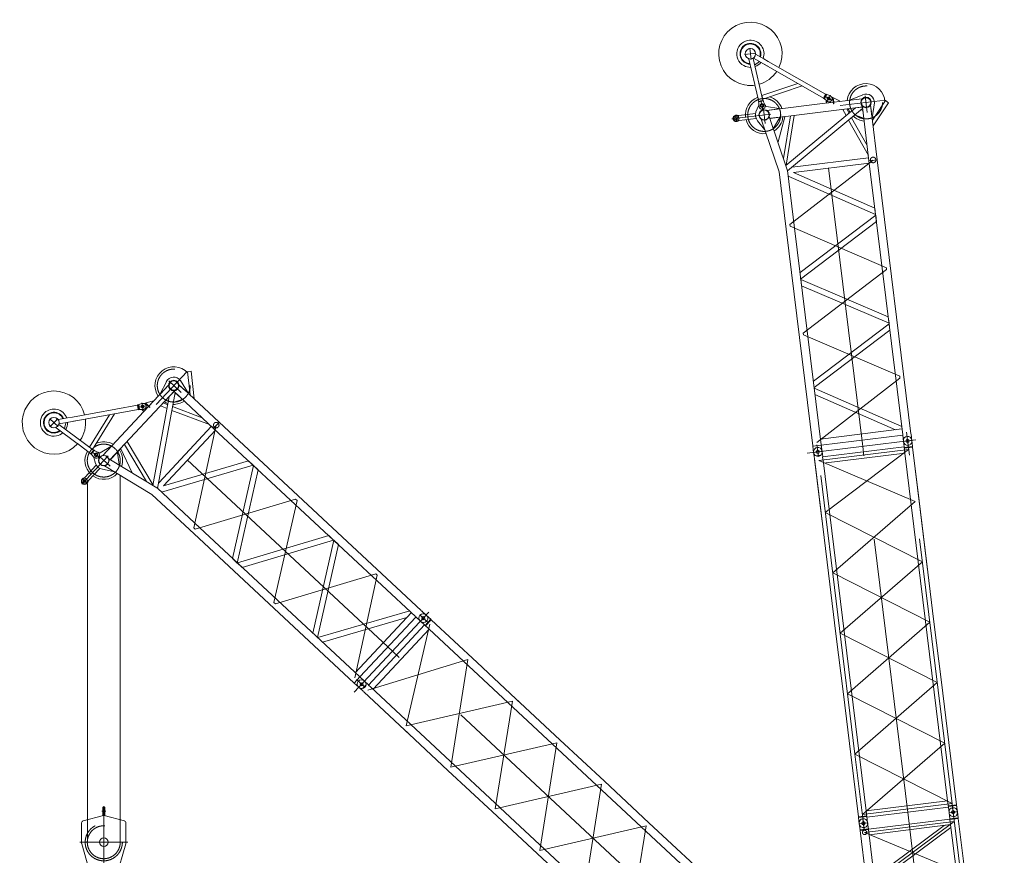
# Model space of a CAD drawing. Extents: x 22073 to 142282, y 6659 to 108851.
# Tile 68 of 68: x 106669 to 122454, y 86017 to 99421. Entities that reach past the tile are written whole.
import ezdxf

# ---------------------------------------------------------------- set-up
doc = ezdxf.new("R2010")
doc.units = 0
doc.header["$LTSCALE"] = 150
doc.header["$MEASUREMENT"] = 0
doc.linetypes.add('CENTER', pattern=[50.5, 30, -9, 2.5, -9])
doc.linetypes.add('HIDDEN', pattern=[12.6, 8.4, -4.2])
doc.layers.add('11', color=7, linetype='Continuous')

# ---------------------------------------------------------------- blocks, each defined once
blk = doc.blocks.new('*G40')
at = {"layer": '11', "color": 7, "linetype": 'Continuous', "lineweight": 9}
for p, q in [((120837, 92656), (120836, 92661)), ((120970, 92678), (120971, 92673)), ((120972, 92668), (120971, 92673)), ((120971, 92673), (120983, 92573)), ((119542, 92407), (120849, 92568)), ((120837, 92656), (120838, 92651)), ((120848, 92568), (120837, 92656)), ((120848, 92569), (120847, 92574)), ((120849, 92568), (120861, 92467)), ((120852, 92546), (120849, 92568)), ((120983, 92573), (120850, 92557)), ((120984, 92562), (120852, 92546)), ((120983, 92573), (120975, 92572)), ((120982, 92585), (120981, 92591)), ((120984, 92562), (120983, 92573)), ((121106, 91564), (120984, 92562)), ((121089, 91703), (120984, 92562)), ((119398, 92480), (119397, 92485)), ((119398, 92480), (119398, 92475)), ((119411, 92380), (119398, 92480)), ((119411, 92380), (119518, 91510)), ((119535, 91371), (119412, 92370)), ((119531, 92501), (119532, 92496)), ((119532, 92491), (119532, 92496)), ((119532, 92496), (119543, 92408)), ((119544, 92386), (119542, 92407)), ((119554, 92307), (119542, 92407)), ((120239, 86730), (119548, 92357)), ((120861, 92467), (119554, 92307)), ((121546, 86891), (120861, 92467)), ((121089, 91703), (121208, 90734)), ((121106, 91564), (121225, 90595)), ((119637, 90541), (119518, 91510)), ((121327, 89765), (121208, 90734)), ((119637, 90541), (119756, 89572)), ((121327, 89765), (121446, 88795)), ((119875, 88602), (119756, 89572)), ((121565, 87826), (121446, 88795)), ((119875, 88602), (119994, 87633)), ((121565, 87826), (121688, 86828)), ((119994, 87633), (120117, 86635)), ((121546, 86891), (120239, 86730)), ((121558, 86790), (121546, 86891)), ((121688, 86828), (121556, 86811)), ((121690, 86817), (121688, 86828)), ((120239, 86730), (120251, 86629)), ((120251, 86629), (121558, 86790)), ((121556, 86811), (121558, 86790)), ((121690, 86817), (121557, 86801)), ((121557, 86790), (121568, 86701)), ((121690, 86817), (121682, 86816)), ((121702, 86718), (121690, 86817)), ((120117, 86635), (120249, 86651)), ((120251, 86640), (120117, 86624)), ((120117, 86635), (120117, 86624)), ((120117, 86624), (120129, 86524)), ((120118, 86612), (120119, 86606)), ((120251, 86640), (120242, 86639)), ((120249, 86651), (120251, 86629)), ((120263, 86541), (120251, 86640)), ((120252, 86628), (120253, 86623)), ((120262, 86546), (120263, 86541)), ((120264, 86536), (120263, 86541))]:
    blk.add_line(p, q, dxfattribs=at)
at = {"layer": '11', "color": 7, "linetype": 'CENTER', "lineweight": 9}
for p, q in [((120971, 92673), (120837, 92656)), ((120970, 92673), (120838, 92656)), ((121645, 86628), (120886, 92808)), ((120918, 92554), (120904, 92665)), ((120060, 87641), (119456, 92560)), ((120921, 92526), (119482, 92349)), ((119584, 91518), (120921, 92526)), ((120916, 86621), (120184, 92576)), ((119532, 92496), (119398, 92480)), ((119531, 92496), (119399, 92480)), ((121023, 91695), (119482, 92349)), ((119543, 92408), (119542, 92414)), ((119703, 90549), (121023, 91695)), ((121142, 90726), (119584, 91518)), ((119822, 89580), (121142, 90726)), ((121261, 89756), (119703, 90549)), ((119941, 88610), (121261, 89756)), ((121380, 88787), (119822, 89580)), ((120060, 87641), (121380, 88787)), ((121499, 87818), (119941, 88610)), ((120179, 86672), (121499, 87818)), ((121618, 86848), (120060, 87641)), ((120207, 86442), (120060, 87641)), ((121618, 86848), (120179, 86672)), ((121702, 86718), (121568, 86701)), ((121701, 86717), (121569, 86701)), ((121691, 86805), (121692, 86799)), ((120263, 86541), (120129, 86524)), ((120262, 86541), (120130, 86524))]:
    blk.add_line(p, q, dxfattribs=at)
at = {"layer": '11', "color": 7, "linetype": 'Continuous', "lineweight": 9}
for centre, radius in [((120904, 92665), 25.5), ((119465, 92488), 25.5), ((121635, 86709), 25), ((120196, 86533), 25.5)]:
    blk.add_circle(centre, radius, dxfattribs=at)
for centre, start, end in [((120903, 92670), 97, -173), ((120903, 92670), 7, 97), ((120905, 92660), -0.5715, 7.0021), ((119464, 92493), 97, -173), ((119464, 92493), 7, 97), ((119464, 92493), 7, 14.5755), ((119464, 92493), 179.4259, -172.9979), ((121636, 86704), -173, -83), ((121636, 86704), -83, 7), ((120197, 86528), -173, -83), ((120197, 86528), -83, 7), ((120195, 86538), 7, 14.5755)]:
    blk.add_arc(centre, 67.5, start, end, dxfattribs=at)
blk = doc.blocks.new('*G41')
at = {"layer": '11', "color": 7, "linetype": 'CENTER', "lineweight": 9}
for p, q in [((118433, 98880), (118290, 98862)), ((118301, 98864), (118321, 98866)), ((118395, 98784), (118373, 98963)), ((118473, 98885), (118433, 98880)), ((118466, 98884), (118446, 98881)), ((119565, 98199), (119693, 98126)), ((119668, 98210), (119608, 98106)), ((118550, 98125), (118583, 97982)), ((119824, 98043), (120547, 98132)), ((118088, 97830), (118709, 97906)), ((118152, 97895), (118166, 97782)), ((118593, 97991), (118621, 97758)), ((120184, 92576), (119518, 98005)), ((119017, 96138), (120351, 97170)), ((119020, 96107), (119017, 96138)), ((120563, 95443), (119020, 96107)), ((119231, 94395), (120567, 95412)), ((120567, 95412), (120563, 95443)), ((119234, 94364), (119231, 94395)), ((120777, 93701), (119234, 94364)), ((119447, 92637), (120781, 93669)), ((120781, 93669), (120777, 93701)), ((121037, 92681), (119293, 92467)), ((120827, 92738), (120826, 92749)), ((120971, 92673), (120837, 92656)), ((120970, 92673), (120838, 92656)), ((120904, 92665), (120895, 92736)), ((120918, 92554), (120904, 92665)), ((120960, 92760), (120961, 92755)), ((119388, 92562), (119386, 92572)), ((119474, 92416), (119451, 92599)), ((119521, 92584), (119522, 92578)), ((119532, 92496), (119398, 92480)), ((119532, 92496), (119398, 92480))]:
    blk.add_line(p, q, dxfattribs=at)
at = {"layer": '11', "color": 7, "linetype": 'Continuous', "lineweight": 9}
for p, q in [((118597, 98792), (118467, 98866)), ((118356, 98794), (118357, 98789)), ((118357, 98789), (118454, 98379)), ((118585, 98126), (118426, 98801)), ((118433, 98805), (118592, 98714)), ((118530, 98750), (118452, 98692)), ((118664, 98673), (118592, 98714)), ((118592, 98714), (119554, 98165)), ((118668, 98751), (118597, 98792)), ((119589, 98226), (118668, 98751)), ((118455, 98374), (118517, 98110)), ((118567, 98205), (119146, 98398)), ((119216, 98358), (118581, 98146)), ((118581, 98146), (118567, 98205)), ((119554, 98165), (119589, 98226)), ((119599, 98226), (119559, 98157)), ((119589, 98226), (119599, 98226)), ((119599, 98226), (119610, 98220)), ((119610, 98220), (119658, 98203)), ((119658, 98203), (119670, 98196)), ((119986, 98135), (120186, 98218)), ((120329, 98185), (120329, 98185)), ((118473, 97941), (118514, 98037)), ((118592, 98119), (118514, 98101)), ((118514, 98101), (118517, 98110)), ((118517, 98088), (118514, 98101)), ((118514, 98037), (118520, 98038)), ((118517, 98110), (118585, 98126)), ((118520, 98037), (118517, 98088)), ((118523, 98024), (118520, 98037)), ((118585, 98126), (118592, 98119)), ((118592, 98119), (118595, 98106)), ((118595, 98106), (118616, 98060)), ((118616, 98060), (118619, 98046)), ((118618, 98050), (118624, 98050)), ((118624, 98050), (118624, 98046)), ((118641, 98029), (118839, 97995)), ((119713, 98096), (118648, 97966)), ((119559, 98157), (119554, 98165)), ((119571, 98150), (119559, 98157)), ((119609, 98118), (119571, 98150)), ((119575, 98182), (119575, 98182)), ((119578, 98182), (119578, 98182)), ((119580, 98183), (119580, 98183)), ((119600, 98125), (119597, 98122)), ((119597, 98122), (119602, 98083)), ((119602, 98083), (119713, 98096)), ((119622, 98111), (119609, 98118)), ((119812, 98122), (119686, 98182)), ((119704, 98166), (119710, 98167)), ((119713, 98096), (119704, 98166)), ((119710, 98167), (119719, 98097)), ((119715, 98073), (119713, 98096)), ((119721, 98074), (119715, 98073)), ((120178, 98154), (119719, 98097)), ((119719, 98097), (119813, 98109)), ((119719, 98097), (119721, 98074)), ((119813, 98109), (119812, 98122)), ((120178, 98154), (119986, 98130)), ((119986, 98130), (119986, 98135)), ((120323, 97942), (120310, 98051)), ((120310, 98051), (120332, 97867)), ((120373, 98087), (120337, 97845)), ((120351, 98157), (120350, 98157)), ((120598, 98090), (120354, 97721)), ((120371, 97856), (120548, 98123)), ((120548, 98123), (120598, 98090)), ((118158, 97889), (118148, 97888)), ((118467, 97917), (118196, 97883)), ((118512, 98022), (118511, 98022)), ((118529, 98011), (118529, 98011)), ((118840, 97989), (118648, 97966)), ((118694, 97837), (120194, 98022)), ((118839, 97995), (118840, 97989)), ((119024, 97878), (118913, 97194)), ((118952, 97081), (120067, 98006)), ((119086, 97885), (118957, 97085)), ((120183, 97995), (118978, 96996)), ((119863, 97981), (119918, 97882)), ((119928, 97989), (119965, 97922)), ((120062, 97895), (120066, 97891)), ((120066, 97891), (120197, 97839)), ((120067, 98006), (120180, 98020)), ((120186, 97967), (120161, 97977)), ((120180, 98020), (120183, 97995)), ((120285, 97158), (120180, 98020)), ((120202, 97840), (120186, 97967)), ((118160, 97788), (118170, 97790)), ((118206, 97804), (118476, 97837)), ((118608, 97662), (118499, 97801)), ((118846, 96979), (118558, 97823)), ((118684, 97866), (118974, 97015)), ((118706, 97839), (118698, 97825)), ((118698, 97825), (118706, 97839)), ((118937, 97867), (118706, 97839)), ((118706, 97839), (118853, 97857)), ((118854, 97850), (118753, 97683)), ((118829, 97461), (118938, 97861)), ((118853, 97857), (118854, 97850)), ((118938, 97861), (118937, 97867)), ((119959, 97809), (120275, 97245)), ((120006, 97848), (120255, 97403)), ((120197, 97839), (120202, 97840)), ((120336, 97838), (120417, 97174)), ((120371, 97856), (120339, 97808)), ((120354, 97721), (120351, 97717)), ((118613, 97664), (118608, 97662)), ((118753, 97683), (118747, 97681)), ((118823, 97460), (118829, 97461)), ((119051, 97056), (120279, 97207)), ((120290, 97118), (119077, 96970)), ((120279, 97207), (120290, 97118)), ((120285, 97158), (120417, 97174)), ((120417, 97174), (120285, 97158)), ((120825, 92763), (120285, 97158)), ((120417, 97174), (120957, 92779)), ((118959, 96063), (118846, 96979)), ((118978, 97002), (119091, 96079)), ((119091, 96079), (118978, 97002)), ((119077, 96970), (120379, 96397)), ((120391, 96295), (118989, 96912)), ((120379, 96397), (120391, 96295)), ((120392, 96288), (119179, 95364)), ((119186, 95259), (120405, 96186)), ((120405, 96186), (120392, 96288)), ((119386, 92586), (118959, 96063)), ((119091, 96079), (119518, 92602)), ((119179, 95364), (119186, 95259)), ((119204, 95154), (119191, 95262)), ((119192, 95256), (120593, 94653)), ((120606, 94551), (119204, 95154)), ((120593, 94653), (120606, 94551)), ((119393, 93622), (120606, 94545)), ((120619, 94443), (119405, 93519)), ((120606, 94545), (120619, 94443)), ((119406, 93513), (120812, 92895)), ((119419, 93410), (120709, 92843)), ((120814, 92856), (119506, 92695)), ((119520, 92595), (120825, 92755)), ((120825, 92756), (120837, 92656)), ((120959, 92772), (120971, 92673)), ((119520, 92596), (119386, 92579)), ((119386, 92586), (119386, 92579)), ((119386, 92579), (119398, 92480)), ((119518, 92602), (119520, 92596)), ((119520, 92596), (119532, 92496)), ((119438, 92427), (119506, 92435))]:
    blk.add_line(p, q, dxfattribs=at)
at = {"layer": '11', "color": 7, "linetype": 'HIDDEN', "lineweight": 9}
for p, q in [((119610, 98220), (119571, 98150)), ((120224, 98201), (120257, 97934)), ((118158, 97889), (118148, 97888)), ((118160, 97788), (118170, 97790))]:
    blk.add_line(p, q, dxfattribs=at)
at = {"layer": '11', "color": 7, "linetype": 'Continuous', "lineweight": 9}
blk.add_lwpolyline([(118524, 98835), (118524, 98834)], dxfattribs=at)
for centre, radius in [((118384, 98874), 84.1), ((118569, 98044), 30), ((118569, 98044), 22.5), ((118569, 98044), 22.5), ((119638, 98158), 17.1), ((120237, 98094), 84.3), ((120237, 98094), 76), ((118159, 97839), 45), ((118605, 97893), 84), ((118605, 97893), 80), ((118159, 97839), 26), ((120904, 92665), 25.5), ((119465, 92488), 25.5)]:
    blk.add_circle(centre, radius, dxfattribs=at)
at = {"layer": '11', "color": 7, "linetype": 'HIDDEN', "lineweight": 9}
for centre, radius in [((120238, 98094), 264), ((119638, 98158), 22.5), ((120351, 97171), 44.5)]:
    blk.add_circle(centre, radius, dxfattribs=at)
at = {"layer": '11', "color": 7, "linetype": 'CENTER', "lineweight": 9}
blk.add_circle((118605, 97893), 264, dxfattribs=at)
at = {"layer": '11', "color": 7, "linetype": 'Continuous', "lineweight": 9}
for centre, radius, start, end in [((118384, 98874), 508, -25.7595, -81.8082), ((118384, 98874), 218, 93.3495, -119.7462), ((118384, 98874), 167, 126.4442, -92.3653), ((118384, 98874), 158, 126.4428, -93.2319), ((118384, 98874), 167, -17.5976, 126.4445), ((118384, 98874), 158, -16.9337, 126.4444), ((118384, 98874), 218, -20.4625, 93.3495), ((118384, 98874), 218, -119.7456, -88.6433), ((118384, 98874), 218, -70.1269, -38.9591), ((118384, 98874), 508, -73.9065, -33.6619), ((118384, 98874), 508, -95.0368, -81.81), ((120237, 98094), 302, 88.5731, 174.2576), ((120237, 98094), 302, 2.1691, 88.5717), ((119646, 98153), 49, -119.711, 60.288), ((120237, 98094), 135, -4.2295, 112.5447), ((118605, 97893), 301, 109.9706, -172.9997), ((118571, 98035), 49, -166.7358, 13.262), ((118644, 98049), 20, -173, -99.8074), ((118605, 97893), 302, 19.7397, 74.0671), ((118154, 97838), 50, 97, -83), ((118164, 97839), 50, 67.0579, 96.9992), ((118193, 97908), 25, -112.8975, -83.0008), ((118605, 97893), 140, 160.2834, -138.7048), ((120237, 98094), 301, -160.2596, -148.1908), ((120237, 98094), 301, -132.4625, -95.7161), ((118164, 97839), 50, -83, -53.1168), ((118209, 97779), 24.9, 97, 126.9215), ((118605, 97893), 301, -165.3808, -84.0263), ((118605, 97893), 302, -58.4154, -5.743), ((118912, 96994), 66.3, 7, 18.8779), ((118912, 96994), 66.4, 7, 18.8555), ((120905, 92660), 67.5, -83, 7), ((120905, 92660), 67.5, -173, -83), ((119465, 92483), 67.5, -173, -83), ((119465, 92483), 67.5, -83, 7)]:
    blk.add_arc(centre, radius, start, end, dxfattribs=at)
at = {"layer": '11', "color": 7, "linetype": 'HIDDEN', "lineweight": 9}
for centre, radius, start, end in [((118193, 97908), 25, -112.8957, -83.0008), ((118209, 97779), 24.9, 97, 126.918)]:
    blk.add_arc(centre, radius, start, end, dxfattribs=at)
blk = doc.blocks.new('*G45')
at = {"layer": '11', "color": 7, "linetype": 'CENTER', "lineweight": 9}
for p, q in [((108855, 93247), (109352, 93780)), ((108557, 93201), (108701, 93227)), ((108629, 93275), (108650, 93157)), ((107284, 92897), (107152, 93019)), ((107252, 92994), (107154, 92889)), ((107280, 93024), (107252, 92994)), ((107275, 93019), (107261, 93004)), ((112645, 89292), (108645, 93022)), ((107161, 92897), (107175, 92912)), ((109461, 91269), (109820, 92918)), ((107663, 91969), (108089, 92426)), ((107826, 92492), (107944, 92404)), ((107946, 92416), (108117, 92257)), ((107670, 92060), (107753, 91982)), ((111092, 91731), (109484, 91248)), ((111115, 91710), (111092, 91731)), ((110746, 90072), (111115, 91710)), ((109484, 91248), (109461, 91269)), ((112377, 90534), (110769, 90050)), ((112041, 88864), (112400, 90512)), ((112400, 90512), (112377, 90534)), ((110769, 90050), (110746, 90072)), ((113231, 89920), (112033, 88635)), ((113034, 89829), (113025, 89836)), ((113140, 89822), (113088, 89870)), ((113186, 89871), (113094, 89772)), ((113185, 89870), (113095, 89773)), ((113121, 89931), (113126, 89927)), ((113221, 89746), (113140, 89822)), ((112045, 88768), (112037, 88776)), ((112204, 88712), (112069, 88837)), ((112197, 88811), (112105, 88712)), ((112197, 88811), (112105, 88712)), ((112132, 88871), (112137, 88867))]:
    blk.add_line(p, q, dxfattribs=at)
at = {"layer": '11', "color": 7, "linetype": 'Continuous', "lineweight": 9}
for p, q in [((109358, 93774), (109418, 93781)), ((109395, 93456), (109358, 93774)), ((109418, 93781), (109468, 93342)), ((108920, 93422), (109020, 93614)), ((109151, 93681), (109151, 93681)), ((109186, 93673), (109186, 93673)), ((109248, 93634), (109376, 93425)), ((108122, 92364), (109153, 93469)), ((109056, 93560), (108740, 93221)), ((109056, 93560), (108924, 93419)), ((109065, 93375), (109143, 93458)), ((109143, 93458), (109161, 93441)), ((109778, 92866), (109143, 93458)), ((109303, 93491), (109223, 93566)), ((109223, 93566), (109358, 93440)), ((109395, 93456), (109401, 93399)), ((108795, 93300), (108660, 93266)), ((108805, 93291), (108795, 93300)), ((108806, 91950), (109065, 93375)), ((109161, 93441), (108881, 91902)), ((108924, 93419), (108920, 93422)), ((109138, 93287), (109272, 93331)), ((109182, 93422), (109156, 93414)), ((109275, 93335), (109182, 93422)), ((109272, 93331), (109275, 93335)), ((109379, 93420), (109869, 92963)), ((109468, 93342), (109469, 93336)), ((107481, 92970), (108570, 93168)), ((108558, 93237), (107515, 93048)), ((108736, 93217), (108004, 92432)), ((108558, 93237), (108565, 93243)), ((108570, 93168), (108558, 93237)), ((108565, 93243), (108578, 93246)), ((108565, 93243), (108579, 93165)), ((108579, 93165), (108570, 93168)), ((108575, 93194), (108575, 93194)), ((108577, 93196), (108577, 93196)), ((108578, 93246), (108626, 93263)), ((108579, 93198), (108579, 93198)), ((108592, 93167), (108579, 93165)), ((108643, 93167), (108592, 93167)), ((108626, 93263), (108639, 93266)), ((108631, 93167), (108630, 93163)), ((108630, 93163), (108660, 93135)), ((108657, 93169), (108643, 93167)), ((108660, 93135), (108736, 93217)), ((108685, 93265), (108689, 93269)), ((108736, 93217), (108685, 93265)), ((108689, 93269), (108740, 93221)), ((108753, 93201), (108736, 93217)), ((108740, 93221), (108805, 93291)), ((108740, 93221), (108757, 93206)), ((108757, 93206), (108753, 93201)), ((108925, 93225), (109031, 93185)), ((108970, 93273), (109042, 93245)), ((109109, 93155), (109714, 92926)), ((109120, 93216), (109597, 93035)), ((109133, 93288), (109138, 93287)), ((107434, 93033), (107287, 93006)), ((107515, 93048), (107434, 93033)), ((107561, 92985), (107481, 92970)), ((107789, 92564), (108108, 93084)), ((108187, 93098), (107837, 92527)), ((107248, 92879), (107252, 92876)), ((107252, 92876), (107589, 92625)), ((107853, 92515), (107297, 92930)), ((107299, 92937), (107481, 92970)), ((107410, 92957), (107387, 92863)), ((108898, 91994), (109742, 92900)), ((109807, 92839), (108973, 91945)), ((109742, 92900), (109807, 92839)), ((109778, 92866), (109869, 92963)), ((109869, 92963), (109778, 92866)), ((113017, 89846), (109778, 92866)), ((109869, 92963), (113107, 89943)), ((107594, 92621), (107811, 92459)), ((107837, 92527), (107789, 92564)), ((107811, 92459), (107853, 92515)), ((107863, 92514), (107815, 92450)), ((107853, 92515), (107863, 92514)), ((107863, 92514), (107873, 92506)), ((107873, 92506), (107919, 92484)), ((107958, 92476), (108132, 92577)), ((108136, 92574), (108004, 92432)), ((108289, 92543), (108131, 92373)), ((108132, 92577), (108136, 92574)), ((108293, 92538), (108289, 92543)), ((108467, 92162), (108293, 92538)), ((108349, 92607), (108703, 92012)), ((108392, 92653), (108807, 91956)), ((107815, 92450), (107811, 92459)), ((107825, 92442), (107815, 92450)), ((107860, 92405), (107825, 92442)), ((107856, 92401), (107860, 92405)), ((107886, 92301), (107856, 92401)), ((107871, 92397), (107860, 92405)), ((107863, 92388), (107863, 92388)), ((107884, 92391), (107884, 92391)), ((107919, 92484), (107930, 92475)), ((107927, 92478), (107931, 92482)), ((107931, 92482), (107934, 92479)), ((108096, 92379), (108865, 91914)), ((108131, 92373), (108231, 92481)), ((108131, 92373), (108133, 92357)), ((108133, 92357), (108131, 92373)), ((108231, 92481), (108236, 92476)), ((108236, 92476), (108266, 92284)), ((107897, 92278), (107711, 92079)), ((107769, 92025), (107955, 92224)), ((108169, 92174), (107996, 92211)), ((108790, 91804), (108027, 92266)), ((108266, 92284), (108263, 92279)), ((110414, 92273), (108943, 91844)), ((108973, 91945), (110338, 92344)), ((110419, 92269), (110083, 90781)), ((110157, 90705), (110494, 92198)), ((110338, 92344), (110414, 92273)), ((110494, 92198), (110419, 92269)), ((107678, 92059), (107671, 92051)), ((108171, 92178), (108169, 92174)), ((108464, 92157), (108467, 92162)), ((107744, 91983), (107751, 91990)), ((108876, 91906), (109556, 91272)), ((109556, 91272), (108876, 91906)), ((109465, 91175), (108790, 91804)), ((109556, 91272), (112118, 88883)), ((112028, 88786), (109465, 91175)), ((110162, 90707), (111623, 91145)), ((111623, 91145), (111698, 91075)), ((111698, 91075), (110238, 90636)), ((111367, 89583), (111703, 91071)), ((111778, 91001), (111442, 89513)), ((111703, 91071), (111778, 91001)), ((110083, 90781), (110157, 90705)), ((110238, 90636), (110158, 90711)), ((111447, 89509), (112922, 89939)), ((111523, 89438), (112876, 89833)), ((112948, 89910), (112049, 88947)), ((112124, 88878), (113021, 89840)), ((113020, 89841), (113094, 89772)), ((113112, 89940), (113186, 89871)), ((112124, 88879), (112032, 88780)), ((112118, 88883), (112124, 88879)), ((112124, 88879), (112197, 88811)), ((112028, 88786), (112032, 88780)), ((112032, 88780), (112105, 88712)), ((112170, 88697), (112216, 88747))]:
    blk.add_line(p, q, dxfattribs=at)
at = {"layer": '11', "color": 7, "linetype": 'HIDDEN', "lineweight": 9}
for p, q in [((109061, 93626), (109257, 93442)), ((108578, 93246), (108592, 93167)), ((107678, 92059), (107671, 92051)), ((107744, 91983), (107751, 91990))]:
    blk.add_line(p, q, dxfattribs=at)
at = {"layer": '11', "color": 7, "linetype": 'Continuous', "lineweight": 9}
blk.add_lwpolyline([(107350, 93018), (107351, 93018)], dxfattribs=at)
at = {"layer": '11', "color": 7, "linetype": 'HIDDEN', "lineweight": 9}
for centre, radius in [((109139, 93552), 264), ((108639, 93216), 22.5), ((109820, 92918), 44.5)]:
    blk.add_circle(centre, radius, dxfattribs=at)
at = {"layer": '11', "color": 7, "linetype": 'Continuous', "lineweight": 9}
for centre, radius in [((109139, 93552), 84.3), ((109139, 93552), 76), ((108639, 93216), 17.1), ((107218, 92958), 84.1), ((107894, 92441), 30), ((107893, 92441), 22.5), ((107893, 92441), 22.5), ((108017, 92349), 84), ((108017, 92349), 80), ((107711, 92021), 45), ((107711, 92021), 26), ((113140, 89822), 25.5), ((112151, 88761), 25.5)]:
    blk.add_circle(centre, radius, dxfattribs=at)
at = {"layer": '11', "color": 7, "linetype": 'CENTER', "lineweight": 9}
blk.add_circle((108017, 92349), 264, dxfattribs=at)
at = {"layer": '11', "color": 7, "linetype": 'Continuous', "lineweight": 9}
for centre, radius, start, end in [((109139, 93552), 302, 128.5731, -145.7424), ((109139, 93552), 302, 42.1691, 128.5717), ((109139, 93552), 135, 35.7705, 152.5447), ((107218, 92958), 508, 14.2405, -41.8082), ((109139, 93552), 301, -120.2596, -108.1908), ((109139, 93552), 301, -92.4625, -55.7161), ((107218, 92958), 218, 19.5375, 133.3495), ((108648, 93218), 49, -79.711, 100.288), ((107218, 92958), 218, 133.3495, -79.7462), ((107218, 92958), 167, 166.4442, -52.3653), ((107218, 92958), 167, 22.4024, 166.4445), ((107218, 92958), 158, 166.4428, -53.2319), ((107218, 92958), 158, 23.0663, 166.4444), ((107218, 92958), 508, -33.9065, 6.3381), ((107218, 92958), 218, -30.1269, 1.0409), ((107218, 92958), 218, -79.7456, -48.6433), ((107218, 92958), 508, -55.0368, -41.81), ((108017, 92349), 302, 59.7397, 114.0671), ((108017, 92349), 302, -18.4154, 34.257), ((108017, 92349), 301, 149.9706, -132.9997), ((107901, 92436), 49, -126.7358, 53.262), ((107948, 92493), 20, -133, -59.8074), ((108017, 92349), 140, -159.7166, -98.7048), ((107708, 92017), 50, 137, -43), ((107715, 92024), 50, 107.0579, 136.9992), ((107693, 92096), 25, -72.8975, -43.0008), ((108017, 92349), 301, -125.3808, -44.0263), ((107715, 92024), 50, -43, -13.1168), ((107788, 92008), 24.9, 137, 166.9215), ((108831, 91858), 66.3, 47, 58.8779), ((108831, 91858), 66.4, 47, 58.8555), ((113144, 89818), 67.5, -43, 47), ((113144, 89818), 67.5, -133, -43), ((112155, 88758), 67.5, -43, 47), ((112155, 88758), 67.5, -133, -43)]:
    blk.add_arc(centre, radius, start, end, dxfattribs=at)
at = {"layer": '11', "color": 7, "linetype": 'HIDDEN', "lineweight": 9}
for centre, radius, start, end in [((107693, 92096), 25, -72.8957, -43.0008), ((107788, 92008), 24.9, 137, 166.918)]:
    blk.add_arc(centre, radius, start, end, dxfattribs=at)
blk = doc.blocks.new('*G46')
at = {"layer": '11', "color": 7, "linetype": 'CENTER', "lineweight": 9}
for p, q in [((107988, 86727), (108049, 86727)), ((108017, 86804), (108017, 85505)), ((107632, 86227), (108403, 86227)), ((108017, 85751), (108017, 85185)), ((107960, 85647), (108075, 85647)), ((107857, 85276), (108244, 85276))]:
    blk.add_line(p, q, dxfattribs=at)
at = {"layer": '11', "color": 7, "linetype": 'Continuous', "lineweight": 9}
for p, q in [((108002, 86655), (108002, 86787)), ((108002, 86787), (108032, 86787)), ((108032, 86787), (108032, 86655)), ((107662, 86536), (107662, 86209)), ((108011, 86656), (107688, 86569)), ((108347, 86569), (108024, 86656)), ((108372, 86209), (108372, 86536)), ((107663, 86204), (107853, 85546)), ((108182, 85546), (108372, 86204)), ((107873, 85532), (108017, 85532)), ((107960, 85505), (107944, 85313)), ((107951, 85363), (107966, 85424)), ((107969, 85510), (107965, 85509)), ((107981, 85511), (107969, 85510)), ((108060, 85532), (107975, 85532)), ((107975, 85532), (107975, 85510)), ((107986, 85437), (107977, 85447)), ((107978, 85448), (107988, 85459)), ((107983, 85480), (107981, 85511)), ((108008, 85401), (108069, 85312)), ((108017, 85532), (108162, 85532)), ((108060, 85530), (108060, 85532)), ((108157, 85414), (108084, 85477)), ((107944, 85313), (107947, 85313)), ((107947, 85313), (107951, 85363))]:
    blk.add_line(p, q, dxfattribs=at)
at = {"layer": '11', "color": 7, "linetype": 'HIDDEN', "lineweight": 9}
for p, q in [((108002, 86750), (108032, 86750)), ((108002, 86703), (108032, 86703)), ((107716, 86207), (107717, 86207)), ((108318, 86207), (108317, 86207)), ((107972, 85483), (107967, 85474)), ((107969, 85454), (107977, 85447))]:
    blk.add_line(p, q, dxfattribs=at)
for radius in [298, 264]:
    blk.add_circle((108017, 86227), radius, dxfattribs=at)
at = {"layer": '11', "color": 7, "linetype": 'Continuous', "lineweight": 9}
for centre, radius in [((108017, 86227), 70), ((108017, 85647), 45), ((107980, 85466), 5.1)]:
    blk.add_circle(centre, radius, dxfattribs=at)
for centre, radius, start, end in [((107697, 86536), 35, 105.0013, 179.9981), ((108017, 86632), 25, 90, 104.9784), ((108017, 86632), 25, 74.9985, 90.0019), ((108337, 86536), 35, 0, 75.0065), ((107683, 86209), 20, 180, -163.8974), ((108353, 86209), 20, -16.122, -0.0004), ((107873, 85552), 20, -163.8906, -90.0005), ((107965, 85505), 5, 94.6976, 175.0105), ((108015, 85414), 50, 137.734, 168.1974), ((107993, 85481), 10, -175.3571, -129.3021), ((108160, 85506), 185, -163.4296, -145.5032), ((107971, 85422), 22, 23.9679, 45.0006), ((107980, 85466), 10.2, -42.2483, 50.673), ((108038, 85276), 182, -90, 49.1914), ((108130, 85530), 70, 180, -130.6916), ((108162, 85552), 20, -90, -16.1227), ((108038, 85254), 160, 171.018, -90.0001), ((107618, 85321), 265, -8.9823, 2.8272), ((107905, 85335), 22, 31.4088, -177.1718), ((107697, 85209), 265, 11.872, 31.2168), ((108017, 85276), 62.5, -168.126, -89.4614), ((108017, 85276), 62.5, -89.462, 11.868), ((108017, 85276), 62.5, 11.8717, 34.5372)]:
    blk.add_arc(centre, radius, start, end, dxfattribs=at)
at = {"layer": '11', "color": 7, "linetype": 'HIDDEN', "lineweight": 9}
for centre, radius, start, end in [((107980, 85466), 16, 149.8455, -135.0008), ((107953, 85495), 22, -31.0253, 3.0781), ((108160, 85506), 185, 178.5583, -163.4291)]:
    blk.add_arc(centre, radius, start, end, dxfattribs=at)
blk = doc.blocks.new('*G56')
at = {"layer": '11', "color": 7, "linetype": 'CENTER', "lineweight": 9}
for p, q in [((121702, 86717), (121568, 86701)), ((121626, 86781), (121649, 86599)), ((121635, 86709), (122366, 80754)), ((120263, 86541), (120129, 86524)), ((120187, 86605), (120210, 86422)), ((121653, 86561), (120214, 86384)), ((121653, 86561), (120315, 85565)), ((120916, 86621), (121647, 80666)), ((121579, 86613), (121580, 86602)), ((121714, 86623), (121713, 86629)), ((120140, 86436), (120141, 86425)), ((120214, 86384), (121754, 85742)), ((120275, 86447), (120274, 86452)), ((121754, 85742), (121758, 85707)), ((120315, 85565), (120319, 85530)), ((121758, 85707), (120418, 84729)), ((120319, 85530), (121857, 84906)), ((121861, 84871), (120520, 83893)), ((121857, 84906), (121861, 84871)), ((120418, 84729), (120422, 84694)), ((120422, 84694), (121959, 84069)), ((121964, 84035), (120623, 83056)), ((120520, 83893), (120524, 83858)), ((120524, 83858), (122062, 83233)), ((122066, 83198), (120728, 82203)), ((120623, 83056), (120627, 83022)), ((120627, 83022), (122167, 82379)), ((122167, 82379), (120728, 82203)), ((122224, 81912), (122171, 82342)), ((122183, 81884), (122269, 81895)), ((122247, 81406), (122323, 81415)), ((122295, 80906), (122400, 80919)), ((122345, 80913), (122349, 80913)), ((122345, 80913), (122349, 80913)), ((122352, 80876), (122361, 80801)), ((120849, 80657), (120848, 80668)), ((120936, 80505), (120914, 80688)), ((120983, 80680), (120983, 80674)), ((120994, 80586), (120860, 80569)), ((120989, 80585), (120872, 80570))]:
    blk.add_line(p, q, dxfattribs=at)
at = {"layer": '11', "color": 7, "linetype": 'Continuous', "lineweight": 9}
for p, q in [((121568, 86701), (121568, 86706)), ((121580, 86601), (121568, 86701)), ((121702, 86717), (121702, 86722)), ((121714, 86618), (121702, 86717)), ((120129, 86524), (120128, 86529)), ((120141, 86425), (120129, 86524)), ((120263, 86541), (120262, 86546)), ((120276, 86437), (120263, 86541)), ((121582, 86597), (120275, 86436)), ((120286, 86348), (121593, 86509)), ((121593, 86509), (121492, 86496)), ((121714, 86618), (121580, 86601)), ((121580, 86601), (121583, 86592)), ((121593, 86509), (121582, 86597)), ((121715, 86609), (121583, 86592)), ((122107, 82319), (121583, 86592)), ((121598, 86464), (121593, 86509)), ((121715, 86609), (121714, 86618)), ((122223, 82465), (121715, 86609)), ((120275, 86441), (120141, 86425)), ((120143, 86416), (120141, 86425)), ((120275, 86432), (120143, 86416)), ((120143, 86416), (120848, 80678)), ((120275, 86436), (120286, 86348)), ((120928, 81120), (120275, 86432)), ((121492, 86496), (120370, 85662)), ((120382, 85560), (121598, 86464)), ((120370, 85662), (120382, 85564)), ((120396, 85451), (120383, 85552)), ((120383, 85552), (121780, 84985)), ((121792, 84884), (120396, 85451)), ((121780, 84985), (121792, 84884)), ((121793, 84877), (120575, 83988)), ((120588, 83887), (121806, 84775)), ((121806, 84775), (121793, 84877)), ((120575, 83988), (120588, 83887)), ((120601, 83779), (120589, 83880)), ((120589, 83880), (121985, 83312)), ((121998, 83211), (120601, 83779)), ((121999, 83203), (120783, 82299)), ((120889, 82267), (122011, 83102)), ((121960, 82819), (121939, 82791)), ((121939, 82791), (121945, 82741)), ((121945, 82741), (121956, 82733)), ((121956, 82733), (121966, 82646)), ((122014, 82795), (121959, 82789)), ((121965, 82784), (121959, 82789)), ((121959, 82789), (121960, 82779)), ((122020, 82826), (121960, 82819)), ((121960, 82779), (122030, 82787)), ((121974, 82752), (121964, 82751)), ((121964, 82751), (121965, 82741)), ((121965, 82741), (121975, 82742)), ((122024, 82716), (121969, 82709)), ((121981, 82771), (121971, 82770)), ((121977, 82766), (121971, 82770)), ((121971, 82770), (121974, 82752)), ((121975, 82742), (121975, 82740)), ((121975, 82740), (121985, 82741)), ((122031, 82772), (121981, 82771)), ((121982, 82761), (122033, 82762)), ((121983, 82753), (121982, 82761)), ((121993, 82755), (121983, 82753)), ((121985, 82743), (121995, 82745)), ((121985, 82741), (121985, 82743)), ((121995, 82745), (121993, 82755)), ((122006, 82815), (122000, 82807)), ((122000, 82807), (122014, 82795)), ((122028, 82797), (122006, 82815)), ((122016, 82735), (122010, 82727)), ((122010, 82727), (122024, 82716)), ((122038, 82718), (122016, 82735)), ((122048, 82805), (122020, 82826)), ((122030, 82787), (122028, 82797)), ((122033, 82762), (122031, 82772)), ((122039, 82708), (122038, 82718)), ((122045, 82744), (122054, 82755)), ((122056, 82657), (122045, 82744)), ((122054, 82755), (122048, 82805)), ((121966, 82646), (121958, 82635)), ((121958, 82635), (121964, 82585)), ((121964, 82585), (121975, 82576)), ((121974, 82705), (121969, 82709)), ((121969, 82709), (121970, 82699)), ((121970, 82699), (122039, 82708)), ((122029, 82676), (121974, 82669)), ((121979, 82665), (121974, 82669)), ((121974, 82669), (121975, 82660)), ((121975, 82660), (122044, 82668)), ((121975, 82576), (121986, 82490)), ((122039, 82597), (121983, 82590)), ((121989, 82586), (121983, 82590)), ((121983, 82590), (121985, 82580)), ((121985, 82580), (122054, 82589)), ((121995, 82563), (121988, 82558)), ((121988, 82558), (121998, 82559)), ((122040, 82577), (122001, 82572)), ((122002, 82562), (122042, 82567)), ((122016, 82650), (122006, 82648)), ((122013, 82639), (122006, 82648)), ((122006, 82648), (122009, 82628)), ((122009, 82628), (122019, 82630)), ((122021, 82695), (122015, 82688)), ((122015, 82688), (122029, 82676)), ((122019, 82630), (122016, 82650)), ((122043, 82678), (122021, 82695)), ((122031, 82616), (122024, 82608)), ((122024, 82608), (122039, 82597)), ((122053, 82599), (122031, 82616)), ((122044, 82668), (122043, 82678)), ((122046, 82565), (122057, 82566)), ((122057, 82561), (122047, 82560)), ((122054, 82589), (122053, 82599)), ((122067, 82648), (122056, 82657)), ((122064, 82587), (122073, 82599)), ((122075, 82501), (122064, 82587)), ((122073, 82599), (122067, 82648)), ((122084, 82414), (120788, 82255)), ((121986, 82490), (121977, 82478)), ((121977, 82478), (121983, 82429)), ((121983, 82429), (122011, 82407)), ((121998, 82554), (121988, 82553)), ((121996, 82549), (121988, 82553)), ((122053, 82478), (121998, 82471)), ((122004, 82467), (121998, 82471)), ((121998, 82471), (121999, 82461)), ((121999, 82461), (122069, 82470)), ((122043, 82557), (122003, 82552)), ((122058, 82438), (122003, 82431)), ((122008, 82427), (122003, 82431)), ((122003, 82431), (122004, 82421)), ((122004, 82542), (122044, 82547)), ((122004, 82421), (122074, 82430)), ((122011, 82407), (122070, 82414)), ((122031, 82530), (122021, 82529)), ((122027, 82520), (122021, 82529)), ((122021, 82529), (122023, 82509)), ((122023, 82509), (122033, 82511)), ((122033, 82511), (122031, 82530)), ((122045, 82497), (122039, 82489)), ((122039, 82489), (122053, 82478)), ((122050, 82457), (122044, 82449)), ((122044, 82449), (122058, 82438)), ((122067, 82480), (122045, 82497)), ((122072, 82440), (122050, 82457)), ((122069, 82470), (122067, 82480)), ((122070, 82414), (122092, 82442)), ((122074, 82430), (122072, 82440)), ((122086, 82492), (122075, 82501)), ((122092, 82442), (122086, 82492)), ((122187, 82464), (122204, 82466)), ((122241, 82026), (122187, 82464)), ((122190, 82470), (122204, 82471)), ((122191, 82465), (122190, 82470)), ((122204, 82466), (122191, 82465)), ((122310, 82035), (122226, 82451)), ((122227, 82450), (122310, 82034)), ((122231, 82452), (122315, 82035)), ((120783, 82299), (120788, 82255)), ((120788, 82255), (120889, 82267)), ((120788, 82255), (120799, 82167)), ((120799, 82167), (122106, 82327)), ((122077, 82006), (122080, 82291)), ((122082, 82006), (122085, 82291)), ((122102, 82316), (122140, 82320)), ((122140, 82315), (122102, 82311)), ((122107, 82321), (122108, 82317)), ((122108, 82312), (122107, 82318)), ((122140, 82320), (122140, 82315)), ((122140, 82318), (122144, 82319)), ((122144, 82319), (122180, 82018)), ((120865, 82175), (120799, 82167)), ((120799, 82167), (120809, 82090)), ((120809, 82090), (122089, 81264)), ((122159, 81339), (120865, 82175)), ((122082, 82007), (122077, 82007)), ((122217, 80871), (122077, 82006)), ((122078, 82001), (122083, 82001)), ((122224, 80855), (122082, 82006)), ((122083, 82001), (122222, 80871)), ((122180, 82018), (122241, 82026)), ((122315, 82035), (122310, 82035)), ((122310, 82034), (122451, 80883)), ((122316, 82030), (122311, 82029)), ((122311, 82029), (122364, 81591)), ((122369, 81592), (122315, 82035)), ((122193, 81838), (122190, 81885)), ((122190, 81885), (122195, 81885)), ((122303, 80942), (122193, 81838)), ((122259, 81893), (122264, 81894)), ((122264, 81894), (122272, 81848)), ((122272, 81848), (122383, 80946)), ((122364, 81591), (122369, 81592)), ((122366, 81591), (122367, 81591)), ((122167, 81274), (122159, 81339)), ((120918, 81047), (122176, 81202)), ((122167, 81274), (120927, 81121)), ((122089, 81264), (122167, 81274)), ((122180, 81173), (122167, 81274)), ((122176, 81202), (122207, 80949)), ((122409, 81228), (122449, 80899)), ((122414, 81228), (122409, 81228)), ((122454, 80900), (122414, 81228)), ((120949, 80794), (120918, 81047)), ((120927, 81121), (120936, 81050)), ((122207, 80949), (120949, 80794)), ((120976, 80724), (122216, 80877)), ((122216, 80877), (122204, 80977)), ((122222, 80871), (122217, 80871)), ((122301, 80960), (122303, 80942)), ((122318, 80909), (122305, 80934)), ((122305, 80934), (122309, 80926)), ((122325, 80910), (122318, 80909)), ((122383, 80946), (122376, 80916)), ((122449, 80899), (122454, 80900)), ((120860, 80569), (120847, 80678)), ((120848, 80669), (120860, 80569)), ((120967, 80796), (120976, 80724)), ((121140, 80753), (120975, 80732)), ((120975, 80732), (120980, 80694)), ((120980, 80694), (120976, 80723)), ((120977, 80718), (120976, 80723)), ((120980, 80694), (120981, 80694)), ((120981, 80694), (120994, 80586)), ((120982, 80685), (120994, 80586)), ((120999, 80586), (121142, 80738)), ((121142, 80738), (121140, 80753)), ((120994, 80586), (120999, 80586)), ((120994, 80586), (120995, 80581))]:
    blk.add_line(p, q, dxfattribs=at)
at = {"layer": '11', "color": 7, "linetype": 'HIDDEN', "lineweight": 9}
for p, q in [((120395, 85455), (120384, 85549)), ((121805, 84779), (121794, 84873)), ((120601, 83782), (120589, 83876)), ((122106, 82330), (122096, 82412)), ((122158, 82454), (122176, 82305)), ((120789, 82252), (120799, 82170)), ((122092, 82370), (122241, 82388)), ((122082, 82006), (122310, 82034)), ((122083, 82001), (122082, 82006)), ((122310, 82034), (122311, 82029)), ((122195, 81885), (122189, 81885)), ((122265, 81894), (122260, 81893)), ((122318, 80909), (122325, 80910))]:
    blk.add_line(p, q, dxfattribs=at)
at = {"layer": '11', "color": 7, "linetype": 'Continuous', "lineweight": 9}
blk.add_lwpolyline([(122451, 80883), (122450, 80878), (122449, 80874), (122448, 80870), (122447, 80866), (122446, 80863), (122444, 80861), (122443, 80858), (122441, 80857), (122440, 80855), (122438, 80854)], dxfattribs=at)
for centre, radius in [((120195, 86532), 25.5), ((122227, 81889), 65), ((122227, 81889), 38), ((122285, 81411), 27.5), ((122347, 80914), 65), ((122347, 80913), 38), ((122346, 80913), 27.5)]:
    blk.add_circle(centre, radius, dxfattribs=at)
at = {"layer": '11', "color": 7, "linetype": 'CENTER', "lineweight": 9}
for centre, radius in [((120214, 86384), 35), ((122347, 80913), 22.5)]:
    blk.add_circle(centre, radius, dxfattribs=at)
at = {"layer": '11', "color": 7, "linetype": 'HIDDEN', "lineweight": 9}
blk.add_circle((122227, 81889), 27.5, dxfattribs=at)
at = {"layer": '11', "color": 7, "linetype": 'Continuous', "lineweight": 9}
for centre, radius, start, end in [((121635, 86714), 67.5, 97, -173), ((121635, 86714), 67.5, 7, 97), ((120195, 86538), 67.5, 97, -173), ((120195, 86538), 67.5, 7, 97), ((122002, 82557), 15, 97, 177.4073), ((122002, 82557), 5, 97, 157.0079), ((122042, 82562), 15, 16.5887, 96.998), ((122042, 82562), 5, 36.9906, 96.9985), ((122042, 82562), 5, -83, -22.9921), ((122042, 82562), 15, -83, -2.5907), ((122002, 82557), 15, -163.4094, -83.002), ((122002, 82557), 5, -143.0094, -83.0015), ((122207, 82447), 25, 11.338, 96.9978), ((122207, 82447), 20, 11.3382, 96.9978), ((122207, 82446), 20, 11.3375, 96.9891), ((122105, 82291), 25, 97, 179.5089), ((122105, 82291), 20, 97, -175.9941), ((122253, 80858), 30, -173, -109.492), ((122246, 81614), 784, -90.1854, -75.8148), ((122333, 80946), 30, -173, -156.3559), ((122333, 80946), 30.1, -173, -156.4224), ((120928, 80572), 67.5, -173, -83), ((120928, 80572), 67.5, -83, 7)]:
    blk.add_arc(centre, radius, start, end, dxfattribs=at)
blk = doc.blocks.new('*G58')
at = {"layer": '11', "color": 7, "linetype": 'CENTER', "lineweight": 9}
for p, q in [((113186, 89871), (113094, 89772)), ((113185, 89870), (113095, 89773)), ((113221, 89746), (113140, 89822)), ((112865, 88095), (113242, 89726)), ((117034, 85200), (112645, 89292)), ((113854, 89156), (112253, 88666)), ((113580, 87429), (113854, 89156)), ((112197, 88811), (112105, 88712)), ((112196, 88810), (112106, 88713)), ((112262, 88750), (112257, 88754)), ((114568, 88490), (112865, 88095)), ((114294, 86763), (114568, 88490)), ((115283, 87823), (113580, 87429)), ((115008, 86097), (115283, 87823)), ((115997, 87157), (114294, 86763)), ((115722, 85431), (115997, 87157)), ((116711, 86491), (115008, 86097)), ((116437, 84765), (116711, 86491)), ((117426, 85825), (115722, 85431)), ((117574, 85779), (117482, 85680)), ((117573, 85778), (117483, 85681)), ((117509, 85839), (117514, 85835)), ((116585, 84719), (116493, 84620)), ((116584, 84718), (116494, 84621))]:
    blk.add_line(p, q, dxfattribs=at)
at = {"layer": '11', "color": 7, "linetype": 'Continuous', "lineweight": 9}
for p, q in [((113182, 89875), (113186, 89871)), ((113190, 89868), (113186, 89871)), ((113186, 89871), (113259, 89803)), ((112262, 88749), (113160, 89712)), ((113094, 89772), (113090, 89776)), ((113094, 89772), (113098, 89769)), ((113159, 89712), (113094, 89772)), ((113158, 89712), (113154, 89716)), ((113160, 89712), (113234, 89643)), ((113176, 89697), (113160, 89712)), ((113259, 89803), (113168, 89705)), ((113266, 89795), (113176, 89697)), ((113250, 89811), (113246, 89815)), ((113259, 89803), (113254, 89796)), ((113266, 89795), (113259, 89803)), ((114002, 89109), (113266, 89795)), ((113234, 89643), (112336, 88680)), ((117343, 85811), (113234, 89643)), ((114002, 89109), (114716, 88443)), ((112105, 88712), (112101, 88715)), ((112193, 88814), (112197, 88811)), ((112201, 88807), (112197, 88811)), ((112197, 88811), (112262, 88750)), ((112278, 88734), (112262, 88749)), ((112336, 88680), (112262, 88749)), ((116445, 84848), (112299, 88714)), ((112105, 88712), (112109, 88709)), ((112179, 88644), (112105, 88712)), ((112922, 87951), (112187, 88637)), ((115328, 87872), (114614, 88538)), ((113534, 87380), (112820, 88047)), ((115328, 87872), (116042, 87206)), ((113534, 87380), (114249, 86714)), ((116757, 86540), (116042, 87206)), ((114963, 86048), (114249, 86714)), ((116757, 86540), (117492, 85854)), ((114963, 86048), (115677, 85382)), ((117343, 85811), (116445, 84848)), ((116519, 84779), (117417, 85742)), ((117417, 85742), (117343, 85811)), ((117492, 85854), (117401, 85757)), ((117401, 85757), (117417, 85742)), ((117501, 85848), (117409, 85750)), ((117417, 85741), (117482, 85680)), ((117501, 85848), (117492, 85854)), ((117501, 85848), (117495, 85841)), ((117574, 85779), (117501, 85848)), ((115677, 85382), (116413, 84696)), ((116413, 84696), (116503, 84794)), ((116512, 84787), (116420, 84688)), ((116445, 84848), (116519, 84779)), ((116503, 84794), (116519, 84779)), ((116512, 84787), (116506, 84781)), ((116585, 84719), (116512, 84787)), ((116521, 84779), (116525, 84775)), ((116413, 84696), (116420, 84688)), ((116420, 84688), (116493, 84620)), ((116429, 84680), (116433, 84676)), ((116582, 84722), (116585, 84719)), ((116589, 84715), (116585, 84719))]:
    blk.add_line(p, q, dxfattribs=at)
for centre, radius in [((113140, 89822), 25.5), ((112151, 88761), 25.5), ((117528, 85730), 25), ((116539, 84669), 25.5)]:
    blk.add_circle(centre, radius, dxfattribs=at)
for centre, start, end in [((113136, 89825), 137, -133), ((113136, 89825), 47, 137), ((113144, 89818), 39.4285, 47.0021), ((112147, 88765), 137, -133), ((112147, 88765), -140.5741, -132.9979), ((112147, 88765), 47, 137), ((112147, 88765), 47, 54.5755), ((117532, 85726), -43, 47), ((117532, 85726), -133, -43), ((116543, 84666), -133, -43), ((116535, 84673), 47, 54.5755), ((116543, 84666), -43, 47)]:
    blk.add_arc(centre, 67.5, start, end, dxfattribs=at)

msp = doc.modelspace()

# ---------------------------------------------------------------- linework, layer by layer
at = {"layer": '11', "color": 7, "linetype": 'Continuous', "lineweight": 9}
for p, q in [((108281.49704, 86226.66667), (108281.49704, 92111.86252)), ((107753.49716, 86226.66667), (107753.49716, 91980.58584))]:
    msp.add_line(p, q, dxfattribs=at)

# ---------------------------------------------------------------- block references
at = {"color": 7, "linetype": 'Continuous', "lineweight": 9}
for name in ['*G41', '*G45', '*G40', '*G58', '*G46', '*G56']:
    msp.add_blockref(name, (0, 0), dxfattribs=at)

doc.saveas('drawing.dxf')
